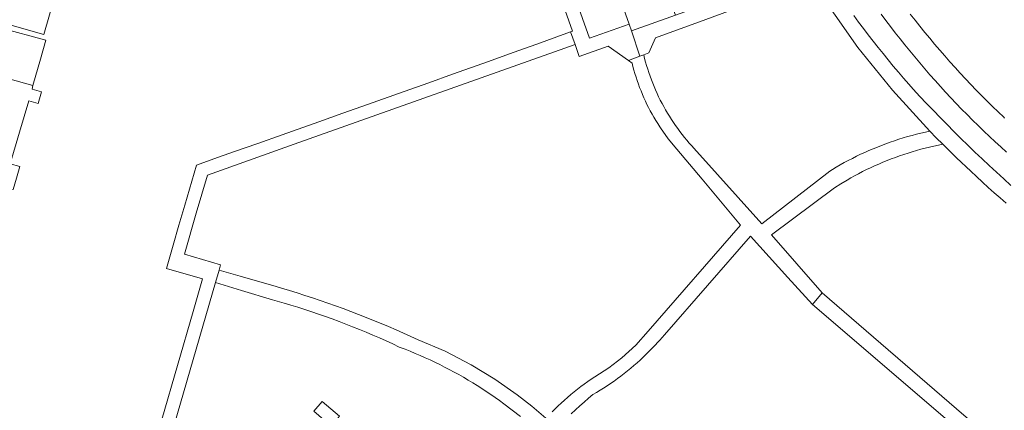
# Model space of a CAD drawing. Extents: x 146402 to 164798, y 455483 to 464134.
# Tile 214 of 256: x 157162 to 157280, y 459828 to 459875. Entities that reach past the tile are written whole.
import ezdxf

# ---------------------------------------------------------------- set-up
doc = ezdxf.new("R2010")
doc.units = 0
doc.header["$LTSCALE"] = 0.2
for name, color, linetype, lineweight in [('B-XX-VH-VERHARDING_ASFALT-GV', 252, 'CONTINUOUS', 18), ('B-XX-VH-VERHARDING_BETONSTRAATSTEEN-GV', 252, 'CONTINUOUS', 18), ('B-XX-VH-VERHARDING_TEGEL-GV', 252, 'CONTINUOUS', 18), ('B-XX-VH-VERHARDING_TEGEL_RUBBER-GV', 252, 'CONTINUOUS', 18)]:
    doc.layers.add(name, color=color, linetype=linetype, lineweight=lineweight)

msp = doc.modelspace()

# ---------------------------------------------------------------- linework, layer by layer
at = {"layer": 'B-XX-VH-VERHARDING_ASFALT-GV'}
for points in [[(157262.357, 459875.341), (157262.927, 459874.565), (157263.502, 459873.793), (157264.084, 459873.027), (157264.673, 459872.265), (157265.267, 459871.508), (157265.869, 459870.756), (157266.476, 459870.009), (157267.089, 459869.267), (157267.709, 459868.53), (157268.334, 459867.798), (157268.966, 459867.072), (157269.487, 459866.482), (157270.29, 459865.617), (157271.099, 459864.758), (157271.914, 459863.905), (157272.735, 459863.057), (157273.561, 459862.214), (157274.393, 459861.378), (157275.231, 459860.547), (157276.074, 459859.721), (157276.923, 459858.901), (157277.777, 459858.087), (157278.637, 459857.279), (157279.503, 459856.477), (157280.374, 459855.681), (157281.25, 459854.89)], [(157280.721, 459858.894), (157280.027, 459859.523), (157279.338, 459860.157), (157278.655, 459860.798), (157277.977, 459861.444), (157277.304, 459862.096), (157276.638, 459862.754), (157275.977, 459863.418), (157275.321, 459864.087), (157274.672, 459864.761), (157274.028, 459865.442), (157273.39, 459866.127), (157272.758, 459866.818), (157272.132, 459867.515), (157271.512, 459868.217), (157270.898, 459868.924), (157270.289, 459869.636), (157269.687, 459870.354), (157269.091, 459871.076), (157268.502, 459871.804), (157267.918, 459872.536), (157267.341, 459873.274), (157266.771, 459874.016), (157266.206, 459874.764), (157265.648, 459875.516)], [(157269.143, 459875.507), (157269.716, 459874.774), (157270.295, 459874.045), (157270.881, 459873.322), (157271.473, 459872.604), (157272.071, 459871.89), (157272.676, 459871.182), (157273.286, 459870.479), (157273.902, 459869.782), (157274.525, 459869.09), (157275.153, 459868.403), (157275.787, 459867.721), (157276.427, 459867.045), (157277.073, 459866.375), (157277.725, 459865.71), (157278.382, 459865.051), (157279.045, 459864.397), (157279.713, 459863.749), (157280.387, 459863.107), (157280.49, 459863.01)], [(157228.352, 459827.411), (157228.861, 459827.885), (157229.376, 459828.352), (157229.896, 459828.814), (157230.421, 459829.27), (157230.952, 459829.72), (157231.389, 459829.974), (157231.821, 459830.235), (157232.249, 459830.503), (157232.673, 459830.777), (157233.093, 459831.058), (157233.508, 459831.346), (157233.918, 459831.641), (157234.324, 459831.941), (157234.725, 459832.249), (157235.121, 459832.562), (157235.512, 459832.882), (157235.898, 459833.208), (157236.278, 459833.54), (157236.653, 459833.878), (157237.023, 459834.221), (157237.388, 459834.571), (157237.747, 459834.926), (157238.1, 459835.288), (157238.447, 459835.654), (157238.789, 459836.026), (157238.999, 459836.261), (157239.581, 459836.927), (157249.931, 459848.769), (157254.419, 459843.816), (157257.36, 459840.57), (157258.54, 459841.95), (157252.451, 459848.935), (157260.027, 459854.61), (157260.781, 459855.088), (157261.546, 459855.547), (157261.977, 459855.794), (157262.447, 459856.055), (157262.921, 459856.31), (157263.399, 459856.557), (157263.881, 459856.797), (157264.366, 459857.03), (157264.855, 459857.255), (157265.347, 459857.474), (157265.841, 459857.685), (157266.34, 459857.888), (157266.841, 459858.084), (157267.345, 459858.273), (157267.852, 459858.454), (157268.361, 459858.628), (157268.873, 459858.794), (157269.387, 459858.952), (157269.904, 459859.103), (157270.422, 459859.246), (157270.943, 459859.381), (157271.466, 459859.509), (157271.991, 459859.629), (157272.517, 459859.741), (157273.045, 459859.845), (157272.262, 459860.633), (157271.491, 459861.433), (157270.953, 459861.316), (157270.418, 459861.191), (157269.884, 459861.058), (157269.352, 459860.918), (157268.822, 459860.769), (157268.295, 459860.613), (157267.769, 459860.45), (157267.247, 459860.279), (157266.726, 459860.1), (157266.209, 459859.914), (157265.694, 459859.72), (157265.182, 459859.519), (157264.673, 459859.31), (157264.167, 459859.094), (157263.664, 459858.87), (157263.165, 459858.639), (157262.669, 459858.402), (157262.176, 459858.156), (157261.687, 459857.904), (157261.202, 459857.645), (157260.721, 459857.378), (157260.243, 459857.105), (157259.77, 459856.825), (157259.45, 459856.63), (157251.291, 459850.259), (157243.1, 459859.38), (157242.851, 459859.651), (157242.554, 459859.985), (157242.263, 459860.325), (157241.979, 459860.67), (157241.7, 459861.02), (157241.427, 459861.375), (157241.162, 459861.734), (157240.902, 459862.099), (157240.649, 459862.468), (157240.403, 459862.841), (157240.163, 459863.219), (157239.931, 459863.6), (157239.705, 459863.987), (157239.486, 459864.377), (157239.274, 459864.771), (157239.069, 459865.168), (157238.871, 459865.569), (157238.681, 459865.974), (157238.497, 459866.382), (157238.321, 459866.793), (157238.153, 459867.208), (157237.992, 459867.625), (157237.838, 459868.045), (157237.692, 459868.468), (157237.553, 459868.893), (157237.422, 459869.321), (157237.299, 459869.751), (157237.184, 459870.183), (157237.076, 459870.617), (157236.608, 459870.442), (157235.24, 459869.93), (157235.673, 459869.628), (157235.78, 459869.2), (157235.896, 459868.773), (157236.019, 459868.349), (157236.15, 459867.927), (157236.288, 459867.508), (157236.434, 459867.091), (157236.587, 459866.677), (157236.748, 459866.266), (157236.916, 459865.857), (157237.092, 459865.452), (157237.275, 459865.05), (157237.465, 459864.651), (157237.662, 459864.256), (157237.867, 459863.865), (157238.078, 459863.477), (157238.297, 459863.093), (157238.523, 459862.714), (157238.755, 459862.338), (157238.994, 459861.967), (157239.099, 459861.808), (157240.034, 459860.503), (157241.053, 459859.263), (157244.096, 459855.629), (157248.7, 459850.13), (157237.62, 459837.34), (157236.114, 459835.659), (157234.452, 459834.132), (157232.867, 459832.925), (157231.185, 459831.858), (157230.761, 459831.572), (157230.341, 459831.279), (157229.925, 459830.979), (157229.515, 459830.673), (157229.109, 459830.361), (157228.708, 459830.042), (157228.313, 459829.717), (157227.922, 459829.386), (157227.536, 459829.049), (157227.156, 459828.706), (157226.782, 459828.357), (157226.412, 459828.003), (157226.049, 459827.642)], [(157225.304, 459826.867), (157223.613, 459828.318), (157221.86, 459829.693), (157219.145, 459831.592), (157216.311, 459833.309), (157213.173, 459834.93), (157209.93, 459836.329), (157208.614, 459836.929), (157207.291, 459837.514), (157206.392, 459837.9), (157205.49, 459838.279), (157204.585, 459838.65), (157203.677, 459839.014), (157202.766, 459839.37), (157201.852, 459839.72), (157200.936, 459840.061), (157200.016, 459840.395), (157199.094, 459840.722), (157198.17, 459841.04), (157197.242, 459841.352), (157196.312, 459841.656), (157195.38, 459841.952), (157194.445, 459842.24), (157193.508, 459842.521), (157192.841, 459842.716), (157188.528, 459843.963), (157185.991, 459844.697), (157185.558, 459843.2), (157188.709, 459842.249), (157192.407, 459841.133), (157192.964, 459840.976), (157193.804, 459840.733), (157194.641, 459840.482), (157195.476, 459840.224), (157196.308, 459839.958), (157197.138, 459839.684), (157197.965, 459839.403), (157198.79, 459839.114), (157199.612, 459838.818), (157200.432, 459838.514), (157201.248, 459838.202), (157202.062, 459837.883), (157202.873, 459837.557), (157203.68, 459837.223), (157204.485, 459836.883), (157205.286, 459836.534), (157206.084, 459836.178), (157206.879, 459835.815), (157207.671, 459835.445), (157207.791, 459835.4), (157208.395, 459835.166), (157208.996, 459834.926), (157209.594, 459834.677), (157210.188, 459834.422), (157210.78, 459834.159), (157211.368, 459833.889), (157211.953, 459833.611), (157212.535, 459833.327), (157213.113, 459833.035), (157213.687, 459832.736), (157214.258, 459832.43), (157214.824, 459832.117), (157215.387, 459831.797), (157215.946, 459831.47), (157216.5, 459831.137), (157217.051, 459830.796), (157217.597, 459830.449), (157218.139, 459830.095), (157218.677, 459829.734), (157219.21, 459829.366), (157219.738, 459828.992), (157220.262, 459828.612), (157222.237, 459827.085)]]:
    msp.add_lwpolyline(points, dxfattribs=at)
at = {"layer": 'B-XX-VH-VERHARDING_BETONSTRAATSTEEN-GV'}
for points in [[(157230.82, 459902.101), (157224.89, 459903.58), (157227.71, 459895.73), (157235.32, 459874.31), (157235.61, 459873.51), (157240.904, 459875.391), (157233.142, 459895.417)], [(157235.32, 459874.31), (157227.71, 459895.73), (157222.942, 459894.088), (157230.56, 459872.606)], [(157166.34, 459878.12), (157161.39, 459879.53), (157159.98, 459874.48), (157164.93, 459873.08)], [(157159.812, 459873.809), (157157.976, 459874.3), (157156.425, 459868.935), (157158.25, 459868.42), (157163.604, 459866.909), (157164.511, 459870.105), (157165.157, 459872.379)], [(157163.604, 459866.909), (157158.25, 459868.42), (157153.633, 459852.528), (157153.523, 459852.15), (157156.144, 459851.383), (157156.214, 459851.622), (157157.776, 459851.171), (157158.954, 459850.827), (157160.089, 459854.73), (157161.24, 459854.4), (157161.64, 459855.779), (157162.04, 459857.16), (157160.88, 459857.49), (157161.984, 459861.288), (157163.089, 459865.09), (157164.24, 459864.77), (157164.65, 459866.17), (157163.49, 459866.5)]]:
    msp.add_lwpolyline(points, close=True, dxfattribs=at)
for points in [[(157257.359, 459879.317), (157262.831, 459871.508), (157267.016, 459866.346), (157271.491, 459861.433), (157272.262, 459860.633), (157273.045, 459859.845), (157274.718, 459858.209), (157276.422, 459856.605), (157277.116, 459855.95), (157277.815, 459855.301), (157278.52, 459854.657), (157279.23, 459854.02), (157279.945, 459853.388), (157280.666, 459852.763)], [(157281.25, 459854.89), (157280.374, 459855.681), (157279.503, 459856.477), (157278.637, 459857.279), (157277.777, 459858.087), (157276.923, 459858.901), (157276.074, 459859.721), (157275.231, 459860.547), (157274.393, 459861.378), (157273.561, 459862.214), (157272.735, 459863.057), (157271.914, 459863.905), (157271.099, 459864.758), (157270.29, 459865.617), (157269.487, 459866.482), (157268.966, 459867.072), (157268.334, 459867.798), (157267.709, 459868.53), (157267.089, 459869.267), (157266.476, 459870.009), (157265.869, 459870.756), (157265.267, 459871.508), (157264.673, 459872.265), (157264.084, 459873.027), (157263.502, 459873.793), (157262.927, 459874.565), (157262.357, 459875.341)]]:
    msp.add_lwpolyline(points, dxfattribs=at)
at = {"layer": 'B-XX-VH-VERHARDING_TEGEL-GV'}
for points in [[(157219.06, 459905.03), (157217.24, 459905.22), (157228.49, 459873.48), (157228.28, 459873.402), (157228.819, 459871.857), (157229.32, 459870.42), (157232.79, 459871.64), (157235.24, 459869.93), (157236.608, 459870.442), (157235.61, 459873.51), (157235.32, 459874.31), (157230.56, 459872.606), (157222.942, 459894.088), (157219.34, 459904.241), (157219.223, 459904.572)], [(157241.139, 459899.231), (157239.84, 459900.144), (157237.838, 459896.342), (157244.839, 459876.789), (157240.904, 459875.391), (157235.61, 459873.51), (157236.608, 459870.442), (157237.076, 459870.617), (157237.7, 459870.85), (157238.5, 459872.67), (157244.548, 459874.873), (157247.291, 459875.872), (157241.721, 459891.429), (157240.028, 459897.04), (157241.236, 459899.102)], [(157275.584, 459827.246), (157258.54, 459841.95), (157257.36, 459840.57), (157273.61, 459826.64), (157277.41, 459823.39), (157278.57, 459824.67)]]:
    msp.add_lwpolyline(points, close=True, dxfattribs=at)
msp.add_lwpolyline([(157174.826, 459806.125), (157185.558, 459843.2), (157185.991, 459844.697), (157186.18, 459845.35), (157181.82, 459846.61), (157183.253, 459851.539), (157184.59, 459856.14), (157195.607, 459860.055), (157228.819, 459871.857), (157228.28, 459873.402), (157226.618, 459872.785), (157224.22, 459871.9), (157221.374, 459870.875), (157218.389, 459869.803), (157214.07, 459868.28), (157211.217, 459867.262), (157208.24, 459866.2), (157203.83, 459864.64), (157200.898, 459863.596), (157197.99, 459862.56), (157193.58, 459861), (157190.643, 459859.956), (157187.73, 459858.92), (157185.355, 459858.082), (157183.28, 459857.35), (157181.871, 459852.52), (157181.17, 459850.121), (157180.47, 459847.722), (157179.65, 459844.91), (157184, 459843.64), (157183.917, 459843.352), (157182.861, 459839.701), (157179.107, 459826.717)], dxfattribs=at)
at = {"layer": 'B-XX-VH-VERHARDING_TEGEL_RUBBER-GV'}
msp.add_lwpolyline([(157200.482, 459827.113), (157198.409, 459828.906), (157197.395, 459827.724), (157199.468, 459825.931)], close=True, dxfattribs=at)

doc.saveas('drawing.dxf')
